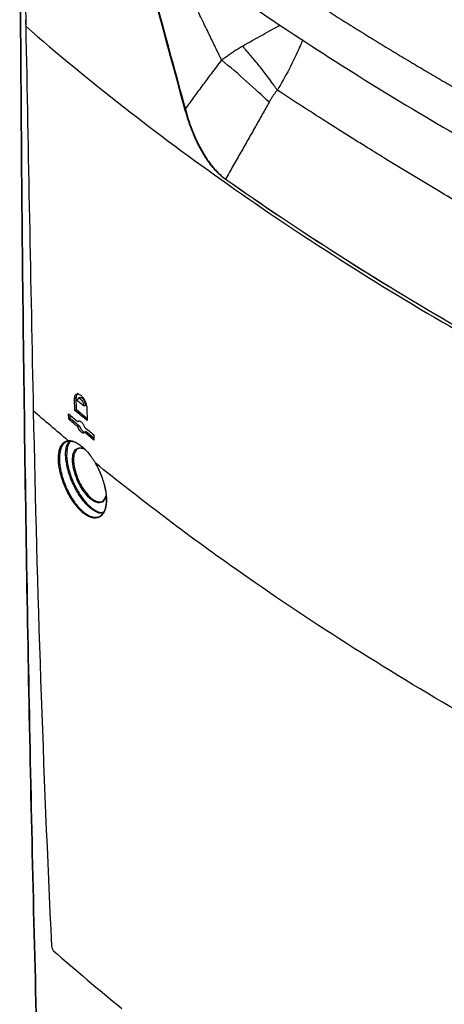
# Model space of a CAD drawing. Header units: millimetres. Extents: x 11 to 939, y -289 to 1138.
# Tile 68 of 86: x 694 to 743, y 754 to 868. Entities that reach past the tile are written whole.
import ezdxf

# ---------------------------------------------------------------- set-up
doc = ezdxf.new("R2010")
doc.units = ezdxf.units.MM

msp = doc.modelspace()

# ---------------------------------------------------------------- linework, layer by layer
at = {"color": 7, "linetype": 'Continuous', "lineweight": 25}
for p, q in [((700.9, 824.01), (700.72, 823.91)), ((700.93, 822.64), (700.9, 824.01)), ((701.33, 824.02), (701.15, 823.91)), ((700.75, 822.53), (700.72, 823.91)), ((701.98, 823.11), (701.81, 823.01)), ((695.94, 822.51), (695.94, 822.51)), ((695.95, 822.49), (695.95, 822.49)), ((700.04, 821.52), (700.03, 822.13)), ((700.22, 821.62), (700.21, 821.98)), ((700.75, 822.53), (700.93, 822.64)), ((700.93, 822.64), (702.16, 821.62)), ((702.14, 822.74), (702.16, 821.37)), ((700.04, 821.52), (700.22, 821.62)), ((701.24, 821.31), (701.1, 821.23)), ((701.11, 820.63), (701.29, 820.73)), ((702.05, 820.11), (701.87, 820.01)), ((702.05, 820.11), (702.95, 819.37)), ((702.94, 819.73), (702.95, 819.12)), ((700.88, 818.83), (700.08, 819))]:
    msp.add_line(p, q, dxfattribs=at)
msp.add_arc((695.09, 867.58), 0.0305, 132.3554, 232.9058, dxfattribs=at)
for points in [[(694.59, 911.42), (694.61, 896.72), (694.77, 882.09), (695.07, 867.55)], [(713.46, 857.32), (709.01, 873.51), (704.77, 889.83), (700.75, 906.25)], [(713.51, 857.32), (713.49, 857.32), (713.47, 857.31), (713.46, 857.32)], [(718.16, 849.24), (718.15, 849.23), (718.15, 849.22), (718.15, 849.21)], [(699.99, 819.04), (698.63, 820.18), (697.28, 821.33), (695.95, 822.49)], [(695.95, 822.49), (696.38, 801.72), (697.08, 781.13), (698.05, 760.71)], [(700.03, 822.13), (700.38, 821.83), (700.74, 821.53), (701.1, 821.23)], [(702.16, 821.37), (701.69, 821.76), (701.22, 822.15), (700.75, 822.53)], [(701.11, 820.63), (700.75, 820.93), (700.4, 821.22), (700.04, 821.52)], [(700.22, 821.62), (700.57, 821.33), (700.93, 821.03), (701.29, 820.73)], [(701.86, 820.61), (702.22, 820.32), (702.58, 820.02), (702.94, 819.73)], [(702.95, 819.12), (702.59, 819.42), (702.23, 819.71), (701.87, 820.01)], [(698.3, 760.17), (700.85, 757.91), (703.48, 755.69), (706.18, 753.5)]]:
    msp.add_open_spline(points, degree=3, dxfattribs=at)
for points, knots in [([(696.73, 737.04), (696.32, 751.13), (695.96, 765.26), (695.35, 793.59), (695.11, 807.8), (694.72, 836.28), (694.58, 850.55), (694.41, 879.17), (694.38, 893.52), (694.4, 907.9)], [0, 0, 0, 0, 0.25, 0.25, 0.5, 0.5, 0.75, 0.75, 1, 1, 1, 1]), ([(694.4, 907.84), (694.38, 893.46), (694.41, 879.11), (694.58, 850.49), (694.72, 836.22), (695.11, 807.74), (695.36, 793.53), (695.96, 765.2), (696.32, 751.07), (696.73, 736.98)], [0, 0, 0, 0, 0.25, 0.25, 0.5, 0.5, 0.75, 0.75, 1, 1, 1, 1]), ([(700.83, 906.26), (702.83, 898.05), (704.89, 889.86), (709.11, 873.55), (711.28, 865.42), (713.51, 857.32)], [0, 0, 0, 0, 0.5, 0.5, 1, 1, 1, 1]), ([(707.85, 894.47), (708.85, 891.94), (709.85, 889.41), (711.89, 884.36), (712.91, 881.84), (714.21, 878.7), (714.47, 878.07), (714.79, 877.28), (714.86, 877.13), (714.99, 876.81), (715.06, 876.66), (715.26, 876.19), (715.41, 875.89), (715.86, 874.99), (716.19, 874.41), (716.64, 873.71), (716.73, 873.57), (716.92, 873.3), (717.01, 873.17), (717.3, 872.77), (717.49, 872.52), (717.89, 872.03), (718.09, 871.8), (718.5, 871.35), (718.71, 871.14), (719.14, 870.73), (719.35, 870.54), (719.78, 870.2), (719.99, 870.04), (720.42, 869.74), (720.64, 869.59), (721.07, 869.29), (721.29, 869.14), (721.94, 868.69), (722.37, 868.39), (726.3, 865.74), (729.87, 863.42), (737.16, 858.86), (740.89, 856.62), (744.69, 854.42)], [0, 0, 0, 0, 0.125, 0.125, 0.25, 0.25, 0.28125, 0.28125, 0.289062, 0.289062, 0.296875, 0.296875, 0.3125, 0.3125, 0.34375, 0.34375, 0.351562, 0.351562, 0.359375, 0.359375, 0.375, 0.375, 0.390625, 0.390625, 0.40625, 0.40625, 0.421875, 0.421875, 0.4375, 0.4375, 0.453125, 0.453125, 0.46875, 0.46875, 0.5, 0.5, 0.75, 0.75, 1, 1, 1, 1]), ([(725.72, 871.39), (726.03, 871.18), (726.67, 870.77), (727.63, 870.15), (728.58, 869.53), (729.54, 868.92), (730.49, 868.31), (731.45, 867.71), (732.4, 867.11), (733.35, 866.52), (734.3, 865.93), (735.25, 865.34), (736.2, 864.76), (737.15, 864.19), (738.09, 863.62), (739.03, 863.05), (739.98, 862.49), (740.92, 861.93), (741.85, 861.38), (742.79, 860.83), (743.73, 860.29), (744.35, 859.93), (744.66, 859.75)], [0, 0, 0, 0, 0.052372, 0.104499, 0.156379, 0.208013, 0.259399, 0.310536, 0.361424, 0.412063, 0.462451, 0.512587, 0.562472, 0.612104, 0.661483, 0.710608, 0.759479, 0.808095, 0.856456, 0.904561, 0.952409, 1, 1, 1, 1]), ([(695.06, 867.58), (695.06, 867.42), (695.06, 867.22), (695.07, 867.02), (695.07, 866.97)], [0, 0, 0, 0, 0.783143, 1, 1, 1, 1]), ([(695.07, 867.55), (695.07, 867.51), (695.07, 867.47), (695.07, 867.43), (695.07, 867.27), (695.08, 867.11), (695.08, 866.95), (695.08, 866.92), (695.08, 866.9), (695.08, 866.88)], [0, 0, 0, 0, 0.0003, 0.0003, 0.0003, 0.0015, 0.0015, 0.0015, 0.001676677, 0.001676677, 0.001676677, 0.001676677]), ([(695.09, 866.93), (695.08, 866.92), (695.07, 866.92), (695.07, 866.9), (695.07, 866.89), (695.08, 866.88)], [0, 0, 0, 0, 0.5, 0.5, 1, 1, 1, 1]), ([(695.08, 866.88), (702.33, 860.56), (710.11, 854.49), (722.59, 845.7), (726.9, 842.81), (735.73, 837.18), (740.26, 834.43), (749.57, 829.06), (754.34, 826.44), (764.1, 821.34), (769.08, 818.86), (784.27, 811.68), (794.79, 807.19), (805.72, 803.01)], [0.001071, 0.001071, 0.001071, 0.001071, 0.25, 0.25, 0.375, 0.375, 0.5, 0.5, 0.625, 0.625, 0.75, 0.75, 0.998929, 0.998929, 0.998929, 0.998929]), ([(695.08, 866.88), (695.22, 859.47), (695.36, 852.07), (695.65, 837.28), (695.8, 829.88), (695.95, 822.49)], [0, 0, 0, 0, 0.5, 0.5, 1, 1, 1, 1]), ([(717.71, 862.97), (717.78, 863.03), (717.92, 863.15), (718.15, 863.31), (718.37, 863.48), (718.58, 863.63), (718.8, 863.79), (719.02, 863.93), (719.24, 864.07), (719.46, 864.21), (719.67, 864.34), (719.89, 864.47), (720.03, 864.55), (720.1, 864.59)], [0, 0, 0, 0, 0.094503, 0.188369, 0.281574, 0.374088, 0.465884, 0.556933, 0.647209, 0.736681, 0.825322, 0.913104, 1, 1, 1, 1]), ([(724.14, 859.5), (724.1, 859.56), (724, 859.69), (723.82, 859.95), (723.57, 860.31), (723.2, 860.81), (722.76, 861.39), (722.27, 862.02), (721.75, 862.66), (721.28, 863.23), (720.85, 863.73), (720.55, 864.08), (720.31, 864.36), (720.16, 864.52), (720.1, 864.59)], [0, 0, 0, 0, 0.03257, 0.084286, 0.155565, 0.246834, 0.379759, 0.499488, 0.612469, 0.752401, 0.834588, 0.903097, 0.958149, 1, 1, 1, 1]), ([(713.51, 857.32), (713.87, 857.81), (714.56, 858.75), (715.57, 860.12), (716.61, 861.52), (717.32, 862.46), (717.71, 862.97)], [0, 0, 0, 0, 0.257222, 0.497363, 0.726792, 1, 1, 1, 1]), ([(723.18, 858.12), (722.4, 858.87), (721.51, 859.69), (719.65, 861.34), (718.67, 862.18), (717.71, 862.97)], [0, 0, 0, 0, 0.5, 0.5, 1, 1, 1, 1]), ([(724.13, 859.5), (724.1, 859.47), (724.03, 859.39), (723.94, 859.27), (723.84, 859.14), (723.74, 859.01), (723.64, 858.88), (723.55, 858.74), (723.45, 858.59), (723.36, 858.44), (723.27, 858.28), (723.21, 858.18), (723.18, 858.12)], [0, 0, 0, 0, 0.092802, 0.187034, 0.282766, 0.380061, 0.478982, 0.579589, 0.681939, 0.78609, 0.892093, 1, 1, 1, 1]), ([(776.66, 829.18), (776.14, 829.45), (775.11, 829.97), (773.59, 830.75), (772.12, 831.51), (770.7, 832.25), (769.32, 832.97), (767.98, 833.67), (766.69, 834.35), (765.44, 835.02), (764.24, 835.66), (762.42, 836.65), (759.91, 838.03), (756.66, 839.83), (753.27, 841.75), (748.66, 844.39), (743.14, 847.62), (738.08, 850.67), (734.5, 852.88), (732.12, 854.37), (729.58, 855.98), (726.9, 857.7), (725.07, 858.89), (724.13, 859.5)], [0, 0, 0, 0, 0.02848, 0.056193, 0.083137, 0.109306, 0.1347, 0.159315, 0.183148, 0.206197, 0.228461, 0.249937, 0.307908, 0.368918, 0.432954, 0.500001, 0.631048, 0.750064, 0.793815, 0.840704, 0.890712, 0.943819, 1, 1, 1, 1]), ([(723.18, 858.12), (722.92, 857.65), (722.39, 856.71), (721.59, 855.28), (720.76, 853.81), (719.91, 852.32), (719.04, 850.79), (718.45, 849.76), (718.16, 849.24)], [0, 0, 0, 0, 0.157138, 0.318088, 0.482851, 0.651424, 0.823808, 1, 1, 1, 1]), ([(718.15, 849.21), (717.88, 849.4), (717.62, 849.62), (717.22, 850), (717.09, 850.13), (716.84, 850.41), (716.72, 850.55), (716.47, 850.85), (716.35, 851.01), (716.12, 851.33), (716, 851.5), (715.67, 852.01), (715.46, 852.37), (715.06, 853.1), (714.87, 853.47), (714.53, 854.24), (714.37, 854.62), (713.92, 855.77), (713.67, 856.54), (713.46, 857.32)], [0, 0, 0, 0, 0.125, 0.125, 0.1875, 0.1875, 0.25, 0.25, 0.3125, 0.3125, 0.375, 0.375, 0.5, 0.5, 0.625, 0.625, 0.75, 0.75, 1, 1, 1, 1]), ([(713.51, 857.32), (713.72, 856.55), (713.96, 855.78), (714.4, 854.63), (714.56, 854.25), (714.9, 853.49), (715.09, 853.12), (715.48, 852.39), (715.69, 852.04), (716.02, 851.52), (716.14, 851.36), (716.37, 851.03), (716.49, 850.88), (716.73, 850.58), (716.85, 850.43), (717.11, 850.16), (717.23, 850.03), (717.5, 849.77), (717.63, 849.66), (717.82, 849.49), (717.89, 849.44), (717.99, 849.36), (718.02, 849.34), (718.09, 849.29), (718.12, 849.27), (718.16, 849.24)], [0, 0, 0, 0, 0.25, 0.25, 0.375, 0.375, 0.5, 0.5, 0.625, 0.625, 0.6875, 0.6875, 0.75, 0.75, 0.8125, 0.8125, 0.875, 0.875, 0.9375, 0.9375, 0.96875, 0.96875, 0.984375, 0.984375, 1, 1, 1, 1]), ([(774.44, 816.71), (769.29, 819.14), (764.25, 821.65), (754.4, 826.79), (749.59, 829.43), (740.19, 834.86), (735.61, 837.64), (726.69, 843.33), (722.36, 846.24), (718.15, 849.21)], [0, 0, 0, 0, 0.25, 0.25, 0.5, 0.5, 0.75, 0.75, 1, 1, 1, 1]), ([(718.16, 849.24), (722.37, 846.27), (726.7, 843.37), (735.62, 837.68), (740.19, 834.9), (749.6, 829.47), (754.41, 826.83), (764.26, 821.68), (769.3, 819.18), (774.44, 816.75)], [0, 0, 0, 0, 0.25, 0.25, 0.5, 0.5, 0.75, 0.75, 1, 1, 1, 1]), ([(700.72, 823.91), (700.72, 823.97), (700.73, 824.03), (700.74, 824.14), (700.75, 824.19), (700.79, 824.28), (700.81, 824.32), (700.86, 824.38), (700.89, 824.41), (700.98, 824.46), (701.06, 824.47), (701.18, 824.44), (701.23, 824.42), (701.32, 824.37), (701.36, 824.34), (701.45, 824.27), (701.5, 824.22), (701.59, 824.12), (701.63, 824.07), (701.72, 823.95), (701.76, 823.89), (701.84, 823.75), (701.88, 823.68), (701.95, 823.54), (701.98, 823.46), (702.03, 823.31), (702.05, 823.24), (702.09, 823.09), (702.11, 823.02), (702.13, 822.88), (702.13, 822.81), (702.14, 822.74)], [0, 0, 0, 0, 0.0625, 0.0625, 0.125, 0.125, 0.1875, 0.1875, 0.25, 0.25, 0.375, 0.375, 0.4375, 0.4375, 0.5, 0.5, 0.5625, 0.5625, 0.625, 0.625, 0.6875, 0.6875, 0.75, 0.75, 0.8125, 0.8125, 0.875, 0.875, 0.9375, 0.9375, 1, 1, 1, 1]), ([(701.09, 824.53), (701.04, 824.48), (700.95, 824.4), (700.9, 824.18), (700.9, 824.04), (700.9, 824.01)], [0, 0, 0, 0, 0.436008, 0.866386, 1, 1, 1, 1]), ([(701.33, 824.01), (701.35, 824.02), (701.4, 824.05), (701.51, 824.02), (701.64, 823.92), (701.76, 823.77), (701.87, 823.57), (701.95, 823.36), (701.98, 823.21), (701.98, 823.13), (701.98, 823.11)], [0, 0, 0, 0, 0.0916109, 0.235779, 0.3816415, 0.5279407, 0.6732023, 0.8164334, 0.9575778, 1, 1, 1, 1]), ([(701.05, 823.64), (701.05, 823.65), (701.05, 823.68), (701.05, 823.72), (701.06, 823.76), (701.07, 823.79), (701.08, 823.82), (701.09, 823.85), (701.11, 823.88), (701.13, 823.9), (701.16, 823.92), (701.21, 823.94), (701.29, 823.93), (701.42, 823.86), (701.57, 823.69), (701.67, 823.52), (701.73, 823.38), (701.76, 823.28), (701.79, 823.19), (701.8, 823.09), (701.81, 823.04), (701.81, 823.01)], [0, 0, 0, 0, 0.025802, 0.052102, 0.078906, 0.106219, 0.134047, 0.162394, 0.191264, 0.220662, 0.250592, 0.30886, 0.375783, 0.500373, 0.6342, 0.749358, 0.80098, 0.851822, 0.901916, 0.951297, 1, 1, 1, 1]), ([(701.81, 823.01), (701.68, 823.12), (701.43, 823.32), (701.18, 823.53), (701.05, 823.64)], [0, 0, 0, 0, 0.500047, 1, 1, 1, 1]), ([(695.96, 822.54), (695.95, 822.54), (695.94, 822.53), (695.94, 822.51), (695.94, 822.5), (695.95, 822.49)], [0, 0, 0, 0, 0.5, 0.5, 1, 1, 1, 1]), ([(695.96, 822.54), (695.95, 822.53), (695.94, 822.53), (695.94, 822.51), (695.94, 822.5), (695.95, 822.49)], [0, 0, 0, 0, 0.5, 0.5, 1, 1, 1, 1]), ([(701.1, 821.23), (701.12, 821.27), (701.14, 821.29), (701.19, 821.32), (701.22, 821.33), (701.29, 821.32), (701.32, 821.31), (701.4, 821.28), (701.43, 821.26), (701.51, 821.19), (701.55, 821.16), (701.62, 821.07), (701.66, 821.02), (701.72, 820.91), (701.76, 820.85), (701.81, 820.74), (701.84, 820.67), (701.86, 820.61)], [0, 0, 0, 0, 0.125, 0.125, 0.25, 0.25, 0.375, 0.375, 0.5, 0.5, 0.625, 0.625, 0.75, 0.75, 0.875, 0.875, 1, 1, 1, 1]), ([(701.87, 820.01), (701.85, 819.98), (701.83, 819.95), (701.78, 819.92), (701.75, 819.92), (701.68, 819.92), (701.65, 819.93), (701.57, 819.96), (701.54, 819.98), (701.46, 820.05), (701.42, 820.08), (701.35, 820.17), (701.31, 820.22), (701.24, 820.33), (701.21, 820.39), (701.16, 820.51), (701.13, 820.57), (701.11, 820.63)], [0, 0, 0, 0, 0.125, 0.125, 0.25, 0.25, 0.375, 0.375, 0.5, 0.5, 0.625, 0.625, 0.75, 0.75, 0.875, 0.875, 1, 1, 1, 1]), ([(701.29, 820.73), (701.32, 820.65), (701.38, 820.49), (701.51, 820.28), (701.66, 820.12), (701.8, 820.03), (701.87, 820.03), (701.9, 820.03)], [0, 0, 0, 0, 0.20726, 0.414428, 0.623922, 0.836127, 1, 1, 1, 1]), ([(703.1, 816.48), (703.35, 816.05), (703.57, 815.59), (703.86, 814.88), (703.94, 814.64), (704.09, 814.17), (704.16, 813.94), (704.24, 813.58), (704.26, 813.47), (704.31, 813.24), (704.32, 813.12), (704.37, 812.79), (704.39, 812.57), (704.4, 812.26), (704.4, 812.16), (704.39, 811.96), (704.39, 811.87), (704.36, 811.59), (704.33, 811.42), (704.27, 811.18), (704.25, 811.1), (704.2, 810.95), (704.17, 810.89), (704.07, 810.69), (704, 810.58), (703.84, 810.39), (703.74, 810.31), (703.54, 810.19), (703.43, 810.15), (703.2, 810.1), (703.07, 810.1), (702.81, 810.13), (702.68, 810.16), (702.48, 810.24), (702.41, 810.27), (702.26, 810.34), (702.19, 810.38), (701.98, 810.51), (701.83, 810.61), (701.61, 810.79), (701.54, 810.86), (701.4, 810.99), (701.32, 811.07), (701.1, 811.29), (700.96, 811.46), (700.68, 811.81), (700.55, 812), (700.28, 812.41), (700.16, 812.62), (699.92, 813.05), (699.81, 813.28), (699.65, 813.62), (699.6, 813.74), (699.5, 813.98), (699.45, 814.1), (699.32, 814.45), (699.24, 814.69), (699.14, 815.05), (699.11, 815.17), (699.05, 815.4), (699.02, 815.52), (698.95, 815.87), (698.91, 816.09), (698.86, 816.53), (698.85, 816.75), (698.85, 817.15), (698.86, 817.35), (698.9, 817.7), (698.94, 817.87), (699.02, 818.18), (699.08, 818.31), (699.21, 818.55), (699.29, 818.66), (699.46, 818.83), (699.55, 818.9), (699.76, 819), (699.87, 819.03), (699.99, 819.04)], [0, 0, 0, 0, 0.0625, 0.0625, 0.09375, 0.09375, 0.125, 0.125, 0.140625, 0.140625, 0.15625, 0.15625, 0.1875, 0.1875, 0.203125, 0.203125, 0.21875, 0.21875, 0.25, 0.25, 0.265625, 0.265625, 0.28125, 0.28125, 0.3125, 0.3125, 0.34375, 0.34375, 0.375, 0.375, 0.40625, 0.40625, 0.4375, 0.4375, 0.453125, 0.453125, 0.46875, 0.46875, 0.5, 0.5, 0.515625, 0.515625, 0.53125, 0.53125, 0.5625, 0.5625, 0.59375, 0.59375, 0.625, 0.625, 0.65625, 0.65625, 0.671875, 0.671875, 0.6875, 0.6875, 0.71875, 0.71875, 0.734375, 0.734375, 0.75, 0.75, 0.78125, 0.78125, 0.8125, 0.8125, 0.84375, 0.84375, 0.875, 0.875, 0.90625, 0.90625, 0.9375, 0.9375, 0.96875, 0.96875, 1, 1, 1, 1]), ([(700.08, 819), (699.85, 818.97), (699.65, 818.88), (699.39, 818.62), (699.32, 818.52), (699.19, 818.28), (699.14, 818.15), (699.05, 817.85), (699.02, 817.69), (698.97, 817.33), (698.96, 817.15), (698.97, 816.75), (698.98, 816.54), (699.03, 816.1), (699.06, 815.88), (699.13, 815.54), (699.16, 815.42), (699.22, 815.19), (699.25, 815.07), (699.35, 814.72), (699.43, 814.48), (699.56, 814.13), (699.6, 814.02), (699.7, 813.79), (699.75, 813.67), (699.9, 813.33), (700.01, 813.11), (700.25, 812.68), (700.37, 812.47), (700.63, 812.07), (700.76, 811.88), (701.04, 811.54), (701.18, 811.37), (701.39, 811.15), (701.46, 811.08), (701.6, 810.94), (701.68, 810.88), (701.89, 810.7), (702.03, 810.6), (702.24, 810.47), (702.31, 810.43), (702.45, 810.36), (702.52, 810.33), (702.72, 810.26), (702.85, 810.22), (703.11, 810.19), (703.23, 810.2), (703.46, 810.24), (703.56, 810.28), (703.76, 810.4), (703.86, 810.48), (704.02, 810.67), (704.09, 810.78), (704.18, 810.97), (704.21, 811.03), (704.26, 811.18), (704.28, 811.25), (704.34, 811.49), (704.37, 811.66), (704.4, 811.93), (704.4, 812.02), (704.41, 812.22), (704.41, 812.32), (704.4, 812.63), (704.38, 812.84), (704.33, 813.17), (704.32, 813.28), (704.27, 813.5), (704.25, 813.62), (704.17, 813.97), (704.11, 814.2), (703.96, 814.66), (703.88, 814.9), (703.59, 815.6), (703.38, 816.05), (703.13, 816.47)], [0, 0, 0, 0, 0.0625, 0.0625, 0.09375, 0.09375, 0.125, 0.125, 0.15625, 0.15625, 0.1875, 0.1875, 0.21875, 0.21875, 0.25, 0.25, 0.265625, 0.265625, 0.28125, 0.28125, 0.3125, 0.3125, 0.328125, 0.328125, 0.34375, 0.34375, 0.375, 0.375, 0.40625, 0.40625, 0.4375, 0.4375, 0.46875, 0.46875, 0.484375, 0.484375, 0.5, 0.5, 0.53125, 0.53125, 0.546875, 0.546875, 0.5625, 0.5625, 0.59375, 0.59375, 0.625, 0.625, 0.65625, 0.65625, 0.6875, 0.6875, 0.71875, 0.71875, 0.734375, 0.734375, 0.75, 0.75, 0.78125, 0.78125, 0.796875, 0.796875, 0.8125, 0.8125, 0.84375, 0.84375, 0.859375, 0.859375, 0.875, 0.875, 0.90625, 0.90625, 0.9375, 0.9375, 1, 1, 1, 1]), ([(699.69, 817.28), (699.68, 817.3), (699.67, 817.73), (699.72, 818.43), (699.98, 818.81), (700.1, 818.98)], [0, 0, 0, 0, 0.023939, 0.5657734, 1, 1, 1, 1]), ([(700.22, 818.97), (700.1, 818.8), (699.82, 818.42), (699.81, 817.68), (699.8, 817.28)], [0, 0, 0, 0, 0.446055, 1, 1, 1, 1]), ([(699.99, 819.04), (700.02, 819.04), (700.05, 819.05), (700.1, 819.05), (700.13, 819.05), (700.22, 819.05), (700.28, 819.04), (700.46, 819.01), (700.58, 818.97), (700.78, 818.89), (700.84, 818.86), (700.98, 818.79), (701.04, 818.76), (701.25, 818.63), (701.38, 818.53), (701.65, 818.31), (701.79, 818.18), (702.07, 817.9), (702.2, 817.75), (702.47, 817.42), (702.6, 817.25), (702.79, 816.97), (702.85, 816.87), (702.95, 816.73), (702.98, 816.68), (703.04, 816.58), (703.07, 816.53), (703.1, 816.48)], [0, 0, 0, 0, 0.03125, 0.03125, 0.0625, 0.0625, 0.125, 0.125, 0.25, 0.25, 0.3125, 0.3125, 0.375, 0.375, 0.5, 0.5, 0.625, 0.625, 0.75, 0.75, 0.875, 0.875, 0.9375, 0.9375, 0.96875, 0.96875, 1, 1, 1, 1]), ([(699.99, 819.04), (700, 819.02), (700.01, 819.01), (700.04, 818.99), (700.06, 818.99), (700.08, 819)], [0, 0, 0, 0, 0.5, 0.5, 1, 1, 1, 1]), ([(704.02, 810.72), (703.92, 810.69), (703.59, 810.6), (702.84, 810.99), (701.91, 811.82), (701.02, 813.06), (700.3, 814.51), (699.82, 816), (699.73, 816.86), (699.69, 817.28)], [0, 0, 0, 0, 0.065305, 0.223642, 0.383249, 0.54253, 0.699845, 0.854366, 1, 1, 1, 1]), ([(699.8, 817.28), (699.84, 816.87), (699.93, 816.02), (700.41, 814.55), (701.11, 813.12), (701.98, 811.9), (702.9, 811.08), (703.64, 810.7), (703.97, 810.79), (704.08, 810.82)], [0, 0, 0, 0, 0.144662, 0.298151, 0.454431, 0.612683, 0.771277, 0.928613, 1, 1, 1, 1]), ([(700.49, 816.57), (700.48, 816.79), (700.47, 817.32), (700.6, 817.7), (700.81, 818.03), (701.1, 818.24), (701.55, 818.26), (701.85, 818.06), (701.94, 818)], [0, 0, 0, 0, 0.177794, 0.415848, 0.418689, 0.662647, 0.906873, 1, 1, 1, 1]), ([(701.75, 818.11), (701.56, 818.15), (701.18, 818.23), (700.79, 817.89), (700.59, 817.31), (700.6, 816.79), (700.61, 816.56)], [0, 0, 0, 0, 0.264118, 0.535005, 0.802383, 1, 1, 1, 1]), ([(704.35, 812.65), (704.27, 812.44), (704.11, 812.02), (703.62, 811.82), (703.01, 811.97), (702.33, 812.48), (701.68, 813.27), (701.12, 814.25), (700.71, 815.32), (700.53, 816.1), (700.5, 816.49), (700.49, 816.57)], [0, 0, 0, 0, 0.120275, 0.244581, 0.369039, 0.49233, 0.613442, 0.732608, 0.853256, 0.969961, 1, 1, 1, 1]), ([(700.61, 816.56), (700.61, 816.49), (700.64, 816.11), (700.82, 815.34), (701.22, 814.3), (701.77, 813.34), (702.4, 812.57), (703.06, 812.07), (703.65, 811.92), (704.13, 812.11), (704.28, 812.52), (704.36, 812.73)], [0, 0, 0, 0, 0.029809, 0.146349, 0.266783, 0.385758, 0.506703, 0.62984, 0.75414, 0.878276, 1, 1, 1, 1]), ([(796.22, 762.72), (788.97, 765.7), (781.91, 768.81), (769.96, 774.46), (764.98, 776.94), (755.23, 782.04), (750.45, 784.67), (741.15, 790.04), (736.61, 792.78), (727.78, 798.41), (723.48, 801.3), (713.66, 808.21), (708.25, 812.29), (703.1, 816.48)], [0.0808846, 0.0808846, 0.0808846, 0.0808846, 0.25, 0.25, 0.375, 0.375, 0.5, 0.5, 0.625, 0.625, 0.75, 0.75, 0.9191439, 0.9191439, 0.9191439, 0.9191439]), ([(698.05, 760.71), (698.05, 760.62), (698.08, 760.51), (698.15, 760.36), (698.18, 760.31), (698.24, 760.23), (698.27, 760.19), (698.3, 760.17)], [0, 0, 0, 0, 0.5, 0.5, 0.75, 0.75, 1, 1, 1, 1])]:
    msp.add_open_spline(points, degree=3, knots=knots, dxfattribs=at)
at = {"color": 8, "linetype": 'Continuous', "lineweight": 25}
for points, knots in [([(717.71, 862.97), (717.52, 863.35), (717.11, 864.19), (716.42, 865.61), (715.62, 867.26), (714.81, 868.94), (714.09, 870.55), (713.45, 872.07), (712.88, 873.54), (712.22, 875.32), (711.49, 877.5), (710.89, 879.47), (710.48, 880.86), (710.27, 881.6), (710.06, 882.35), (709.86, 883.11), (709.65, 883.89), (709.41, 884.8), (709.1, 886), (708.69, 887.65), (708.19, 889.64), (707.67, 891.72), (707.19, 893.6), (706.72, 895.36), (706.19, 897.3), (705.55, 899.47), (704.78, 901.84), (704.04, 903.92), (703.51, 905.23), (703.3, 905.74)], [0, 0, 0, 0, 0.027188, 0.061764, 0.103966, 0.147531, 0.18436, 0.220689, 0.256435, 0.288436, 0.346733, 0.408843, 0.42571, 0.442816, 0.460157, 0.477726, 0.495518, 0.513527, 0.540145, 0.578031, 0.62705, 0.676624, 0.720129, 0.755953, 0.797417, 0.853557, 0.906077, 0.96304, 1, 1, 1, 1]), ([(720.1, 864.59), (720.9, 865.04), (722.44, 865.9), (723.8, 866.66), (724.46, 867.03)], [0, 0, 0, 0, 0.518032, 1, 1, 1, 1]), ([(727.07, 865.3), (727.03, 865.2), (726.94, 865), (726.82, 864.72), (726.38, 863.71), (725.57, 861.99), (724.6, 860.32), (724.14, 859.5)], [0, 0, 0, 0, 0.05491, 0.107379, 0.149771, 0.588327, 1, 1, 1, 1])]:
    msp.add_open_spline(points, degree=3, knots=knots, dxfattribs=at)

doc.saveas('drawing.dxf')
